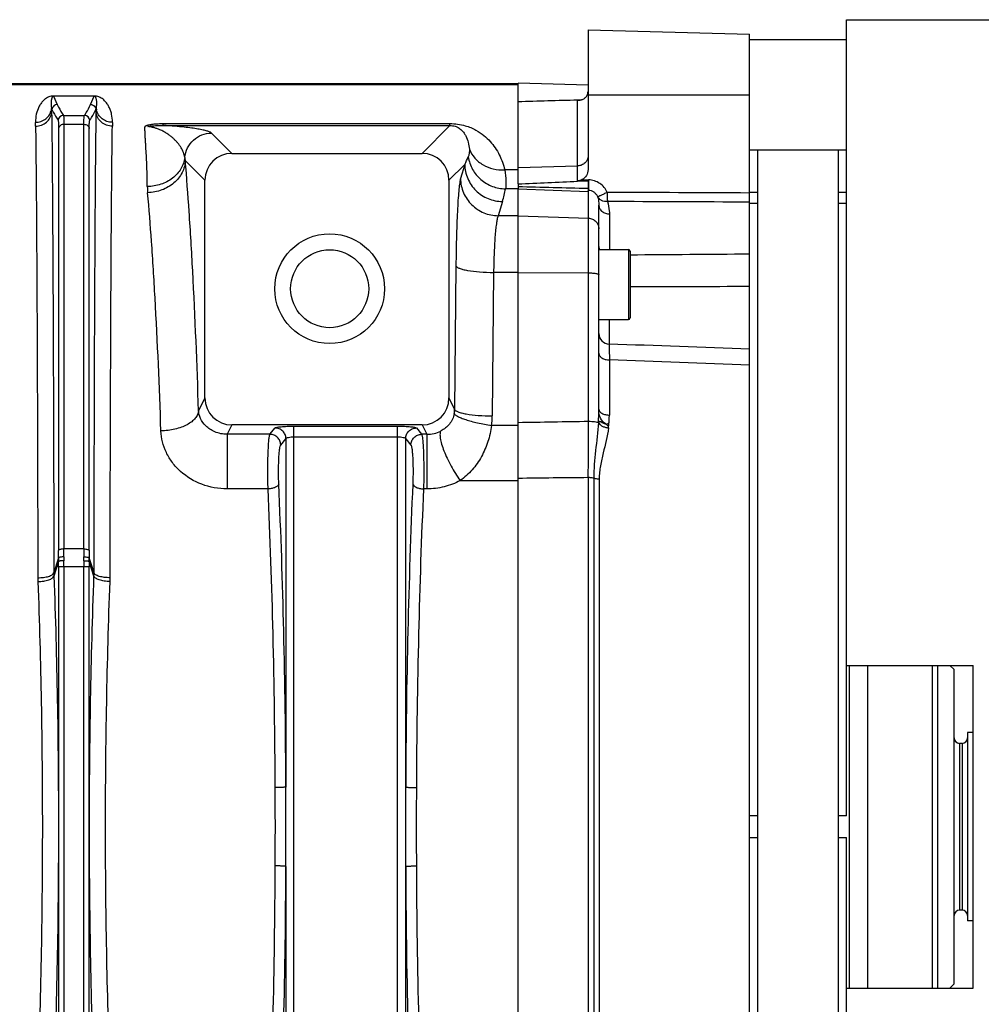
# Model space of a CAD drawing. Extents: x -1709 to 1181, y 8 to 1580.
# Tile 47 of 71: x -825 to -647, y 1397 to 1580. Entities that reach past the tile are written whole.
import ezdxf

# ---------------------------------------------------------------- set-up
doc = ezdxf.new("R2010")
doc.units = 0
doc.header["$LTSCALE"] = 65.395
doc.layers.get('0').update_dxf_attribs({"linetype": 'CONTINUOUS'})

msp = doc.modelspace()

# ---------------------------------------------------------------- linework, layer by layer
at = {"color": 6, "linetype": 'CONTINUOUS'}
for p, q in [((-671.78, 1580.2), (-589.23, 1580.2)), ((-671.78, 1432.2), (-671.78, 1580.2)), ((-719.78, 1578.32), (-719.78, 1552.33)), ((-719.78, 1578.32), (-689.78, 1577.53)), ((-689.78, 1282.87), (-689.78, 1577.53)), ((-671.78, 1576.45), (-689.78, 1576.45)), ((-732.78, 1549.68), (-732.78, 1568.38)), ((-719.78, 1568.04), (-732.78, 1568.38)), ((-732.78, 1568.29), (-951.85, 1568.29)), ((-671.78, 1555.95), (-689.78, 1555.95)), ((-688.28, 1555.95), (-688.28, 1304.45)), ((-673.28, 1304.45), (-673.28, 1555.95)), ((-785.95, 1555.36), (-750.62, 1555.36)), ((-790.94, 1509.89), (-790.94, 1550.37)), ((-745.62, 1550.37), (-745.62, 1509.89)), ((-732.78, 1549.19), (-732.78, 1548.78)), ((-717.78, 1507.83), (-717.78, 1545.75)), ((-717.78, 1537.47), (-712.28, 1537.47)), ((-711.98, 1537.17), (-711.98, 1524.77)), ((-717.78, 1524.47), (-712.28, 1524.47)), ((-750.6, 1504.89), (-785.96, 1504.89)), ((-732.78, 1355.63), (-732.78, 1504.78)), ((-671.78, 1460.2), (-648.23, 1460.2)), ((-667.78, 1400.2), (-667.78, 1460.2)), ((-655.78, 1400.2), (-655.78, 1460.2)), ((-654.78, 1400.2), (-654.78, 1460.2)), ((-652.58, 1460.2), (-651.78, 1459.4)), ((-651.78, 1401), (-651.78, 1459.4)), ((-648.23, 1400.2), (-648.23, 1460.2)), ((-648.23, 1447.7), (-649.28, 1447.7)), ((-650.28, 1445.7), (-650.78, 1445.7)), ((-671.78, 1280.2), (-671.78, 1428.2)), ((-650.28, 1414.7), (-650.78, 1414.7)), ((-648.23, 1412.7), (-649.28, 1412.7)), ((-671.78, 1400.2), (-648.23, 1400.2)), ((-652.58, 1400.2), (-651.78, 1401))]:
    msp.add_line(p, q, dxfattribs=at)
at = {"color": 9, "linetype": 'CONTINUOUS'}
for p, q in [((-732.78, 1568.12), (-951.85, 1568.12)), ((-819.05, 1565.98), (-818.37, 1564.43)), ((-812.19, 1564.43), (-811.51, 1565.98)), ((-811.99, 1566.02), (-812.01, 1565.98)), ((-721.71, 1550.23), (-721.71, 1565.21)), ((-689.78, 1566.2), (-719.78, 1566.2)), ((-817.24, 1562.42), (-813.32, 1562.42)), ((-818.12, 1560.01), (-818.12, 1481.53)), ((-817.13, 1560.76), (-817.13, 1481.83)), ((-817.13, 1560.76), (-813.44, 1560.76)), ((-813.44, 1481.83), (-813.44, 1560.76)), ((-812.44, 1481.53), (-812.44, 1560.01)), ((-798.7, 1560.54), (-798.7, 1560.9)), ((-798.7, 1560.9), (-745.44, 1560.9)), ((-798.7, 1560.54), (-745.44, 1560.54)), ((-750.62, 1555.36), (-745.44, 1560.54)), ((-745.44, 1560.54), (-745.44, 1560.9)), ((-785.95, 1555.36), (-789.72, 1559.13)), ((-790.94, 1550.37), (-794.6, 1554.03)), ((-745.62, 1550.37), (-742.68, 1553.31)), ((-742.68, 1553.31), (-743.47, 1550.66)), ((-732.78, 1552.29), (-735.26, 1552.29)), ((-732.78, 1552.7), (-721.71, 1553.04)), ((-732.78, 1548.78), (-735.1, 1548.78)), ((-719.78, 1548.18), (-732.78, 1548.68)), ((-719.71, 1505.57), (-719.71, 1548.46)), ((-735.69, 1546.42), (-736.48, 1543.77)), ((-732.78, 1543.77), (-736.48, 1543.77)), ((-732.78, 1543.77), (-719.71, 1543.32)), ((-715.82, 1544.09), (-715.82, 1537.47)), ((-712.28, 1537.47), (-712.28, 1524.47)), ((-744.32, 1534.44), (-744.57, 1507.76)), ((-737.33, 1533.22), (-737.57, 1506.55)), ((-732.78, 1533.22), (-737.33, 1533.22)), ((-732.78, 1533.22), (-719.71, 1533.14)), ((-715.85, 1524.47), (-715.85, 1519.91)), ((-715.82, 1516.97), (-715.82, 1506.72)), ((-790.94, 1509.89), (-792.13, 1507.5)), ((-745.62, 1509.89), (-744.57, 1507.76)), ((-785.96, 1504.89), (-786.83, 1503.14)), ((-778.87, 1503.14), (-777.89, 1504.32)), ((-774.41, 1355.75), (-774.41, 1504.66)), ((-774.41, 1504.66), (-755.16, 1504.66)), ((-755.16, 1355.75), (-755.16, 1504.66)), ((-751.67, 1504.32), (-750.69, 1503.14)), ((-750.6, 1504.89), (-749.73, 1503.14)), ((-732.78, 1504.78), (-737.73, 1504.78)), ((-786.83, 1503.14), (-786.83, 1492.99)), ((-778.87, 1503.14), (-786.83, 1503.14)), ((-774.41, 1502.67), (-755.16, 1502.67)), ((-749.73, 1503.14), (-750.69, 1503.14)), ((-749.73, 1503.14), (-749.73, 1492.99)), ((-776.88, 1501.15), (-775.9, 1502.33)), ((-775.9, 1502.33), (-775.9, 1437.59)), ((-753.66, 1437.59), (-753.66, 1502.33)), ((-753.66, 1502.33), (-752.68, 1501.15)), ((-719.73, 1495.15), (-719.73, 1365.26)), ((-743.53, 1494.54), (-732.78, 1494.54)), ((-718.73, 1495.01), (-718.73, 1365.4)), ((-717.71, 1494.87), (-717.71, 1365.54)), ((-779.22, 1492.99), (-786.83, 1492.99)), ((-749.73, 1492.99), (-750.34, 1492.99)), ((-813.44, 1481.83), (-817.13, 1481.83)), ((-818.13, 1480.2), (-819.01, 1477.39)), ((-818.13, 1479.53), (-819, 1476.76)), ((-811.55, 1477.39), (-812.43, 1480.2)), ((-811.56, 1476.76), (-812.43, 1479.53)), ((-818.13, 1478.54), (-818.13, 1381.86)), ((-812.44, 1478.54), (-818.13, 1478.54)), ((-817.13, 1478.54), (-817.13, 1381.86)), ((-813.43, 1381.86), (-813.43, 1478.54)), ((-812.44, 1381.86), (-812.44, 1478.54)), ((-671.28, 1460.2), (-671.28, 1400.2)), ((-650.78, 1445.7), (-650.78, 1414.7)), ((-650.28, 1445.7), (-650.28, 1414.7)), ((-775.9, 1422.82), (-775.9, 1358.08)), ((-753.66, 1358.08), (-753.66, 1422.82))]:
    msp.add_line(p, q, dxfattribs=at)
at = {"color": 2, "linetype": 'CONTINUOUS'}
for p, q in [((-819.05, 1566.02), (-819.05, 1565.98)), ((-811.51, 1566.02), (-819.05, 1566.02)), ((-811.51, 1565.98), (-819.05, 1565.98)), ((-811.51, 1566.02), (-811.51, 1565.98)), ((-721.71, 1565.31), (-720.97, 1565.33)), ((-721.71, 1565.31), (-720.97, 1565.33)), ((-819.44, 1563.7), (-819.36, 1563.53)), ((-819.43, 1562.95), (-819.36, 1563.53)), ((-819.43, 1563.45), (-819.43, 1563.33)), ((-811.2, 1563.53), (-811.12, 1563.7)), ((-811.14, 1562.95), (-811.2, 1563.53)), ((-811.13, 1563.57), (-811.12, 1563.7)), ((-811.13, 1563.33), (-811.13, 1563.57)), ((-721.71, 1550.18), (-719.78, 1550.27)), ((-721.71, 1550.18), (-719.78, 1550.27)), ((-720.87, 1550.47), (-719.69, 1550.43)), ((-719.78, 1550.32), (-719.78, 1548.47)), ((-732.78, 1549.68), (-732.78, 1549.19)), ((-732.78, 1504.78), (-732.78, 1548.78)), ((-719.78, 1548.47), (-719.78, 1548.28)), ((-719.71, 1548.46), (-719.78, 1548.47)), ((-719.78, 1548.18), (-719.78, 1548.38)), ((-719.78, 1548.28), (-719.78, 1548.18)), ((-688.28, 1548.1), (-689.78, 1548.1)), ((-671.78, 1548.1), (-673.28, 1548.1)), ((-689.78, 1546.1), (-688.28, 1546.1)), ((-673.28, 1546.1), (-671.78, 1546.1)), ((-649.28, 1447.7), (-649.28, 1412.7)), ((-688.28, 1432.2), (-689.78, 1432.2)), ((-671.78, 1432.2), (-673.28, 1432.2)), ((-689.78, 1428.2), (-688.28, 1428.2)), ((-673.28, 1428.2), (-671.78, 1428.2))]:
    msp.add_line(p, q, dxfattribs=at)
at = {"color": 6, "linetype": 'CONTINUOUS'}
for radius in [10.2, 7.25]:
    msp.add_circle((-767.78, 1530.2), radius, dxfattribs=at)
at = {"color": 9, "linetype": 'CONTINUOUS'}
for centre, radius, start, end in [((-819.05, 1563.54), 2.48, 89.9983, 91.6002), ((-822.14, 1563.98), 2.71, 349.0893, 354.0116), ((-808.43, 1563.98), 2.71, 185.9884, 190.9107), ((-943.86, 1558.69), 121.46, 0.8039, 1.1472), ((-817.23, 1561.42), 1, 90.1928, 174.9175), ((-813.33, 1561.42), 1, 5.0825, 89.8072), ((-683.78, 1558.64), 124.38, 178.8568, 179.1921), ((-786.17, 1555.61), 8.58, 186.759, 190.5828), ((-766.75, 1565.48), 26.97, 333.1779, 336.464), ((-788.02, 1549.28), 13.63, 180.335, 185.1669), ((-760.76, 1553.9), 26.17, 343.3832, 348.7272), ((-715.78, 1521.9), 2, 180.0182, 268.0199), ((-749.33, 1507.83), 4.76, 350.333, 359.1558), ((-749.28, 1506.66), 11.71, 350.7646, 359.4623), ((-722.8, 1496.2), 10.86, 50.8968, 54.6622), ((-749.69, 1508.82), 5.68, 269.5823, 296.9246), ((-908.81, 1481.54), 90.69, 359.1563, 359.9953), ((-928.95, 1481.84), 111.82, 359.2402, 359.9957), ((-699.37, 1481.85), 114.07, 180.0117, 180.7523), ((-719.93, 1481.55), 92.51, 180.013, 180.8354), ((-792.87, 1479.86), 25.26, 179.2165, 180.7384), ((-903.24, 1478.54), 85.12, 359.999, 0.6655), ((-786.97, 1479.96), 30.17, 179.2598, 180.6087), ((-922.21, 1478.54), 105.08, 359.9991, 0.5989), ((-708.35, 1478.54), 105.08, 179.4011, 180.0009), ((-727.32, 1478.54), 85.12, 179.3345, 180.001), ((-829.55, 1477.42), 18, 357.8773, 359.8859), ((-828.41, 1476.51), 19.85, 357.8479, 359.9004), ((2064.9, 1430.2), 2818.58, 179.84986, 180.15014)]:
    msp.add_arc(centre, radius, start, end, dxfattribs=at)
at = {"color": 2, "linetype": 'CONTINUOUS'}
for centre, radius, start, end in [((-941.74, 1561.3), 122.33, 1.0101, 1.1244), ((-952.35, 1561.12), 132.94, 0.7917, 0.9539), ((-678.21, 1561.12), 132.94, 179.0461, 179.2083), ((-649.4, 1548.25), 70.32, 178.381, 178.8514), ((-643.7, 1548.09), 76.03, 178.2346, 178.3845), ((-663.93, 1548.55), 55.8, 178.8643, 179.0486), ((-679.21, 1548.79), 40.51, 179.034, 179.7057), ((-700.12, 1548.92), 19.6, 179.751, 180.4767), ((-719.24, 1548.52), 0.475, 185.8675, 186.6565), ((-755.77, 1507.84), 37.99, 356.1973, 359.9871), ((-732.94, 1506.73), 17.12, 351.984, 359.9648), ((-843.59, 1479.96), 30.17, 359.3913, 0.7402), ((-837.69, 1479.86), 25.26, 359.2616, 0.7835), ((-801.01, 1477.42), 18, 180.1141, 182.1227), ((-802.15, 1476.51), 19.85, 180.0996, 182.1521), ((-3594.42, 1430.2), 2818.53, 359.84986, 0.15014)]:
    msp.add_arc(centre, radius, start, end, dxfattribs=at)
at = {"color": 6, "linetype": 'CONTINUOUS'}
for centre, radius, start, end in [((-712.28, 1537.17), 0.3, 0, 90), ((-712.28, 1524.77), 0.3, 270, 360), ((-650.78, 1446.7), 1, 180, 270), ((-650.28, 1446.7), 1, 270, 360), ((-650.78, 1413.7), 1, 90, 180), ((-650.28, 1413.7), 1, 0, 90)]:
    msp.add_arc(centre, radius, start, end, dxfattribs=at)
for centre, major_axis, ratio, start_param, end_param in [((-785.93, 1550.35), (-3.55, 3.55), 0.997265, -0.784029, 0.784029), ((-750.63, 1550.35), (3.55, 3.55), 0.997265, -0.784029, 0.784029), ((-785.93, 1509.92), (2.25, 4.51), 0.993174, -4.2471, -2.681774), ((-750.63, 1509.92), (-2.25, 4.51), 0.993174, -3.601411, -2.036086)]:
    msp.add_ellipse(centre, major_axis=major_axis, ratio=ratio, start_param=start_param, end_param=end_param, dxfattribs=at)
for points, knots in [([(-719.9, 1566.27), (-719.88, 1566.32), (-719.81, 1566.51), (-719.78, 1566.72), (-719.78, 1566.87)], [0, 0, 0, 0, 0.242582, 1, 1, 1, 1]), ([(-721.71, 1565.21), (-721.51, 1565.22), (-721.11, 1565.27), (-720.58, 1565.48), (-720.15, 1565.81), (-719.96, 1566.11), (-719.9, 1566.27)], [0, 0, 0, 0, 0.278948, 0.530789, 0.765581, 1, 1, 1, 1]), ([(-719.78, 1552.33), (-719.78, 1551.95), (-719.98, 1551.19), (-720.54, 1550.64), (-720.87, 1550.47)], [0, 0, 0, 0, 0.500316, 1, 1, 1, 1])]:
    msp.add_open_spline(points, degree=3, knots=knots, dxfattribs=at)
at = {"color": 9, "linetype": 'CONTINUOUS'}
for points, knots in [([(-819.12, 1566.02), (-819.4, 1566.01), (-819.84, 1565.92), (-820.48, 1565.6), (-820.99, 1565.17), (-821.45, 1564.6), (-821.93, 1563.78), (-822.34, 1562.62), (-822.43, 1561.64), (-822.42, 1561.13)], [0, 0, 0, 0, 0.128714, 0.20557, 0.327429, 0.437184, 0.544446, 0.763582, 1, 1, 1, 1]), ([(-819.05, 1565.98), (-819.11, 1565.98), (-819.2, 1565.95), (-819.29, 1565.85), (-819.35, 1565.74), (-819.4, 1565.61), (-819.45, 1565.44), (-819.49, 1565.21), (-819.52, 1564.93), (-819.53, 1564.64), (-819.51, 1564.22), (-819.48, 1563.91), (-819.44, 1563.7)], [0, 0, 0, 0, 0.07, 0.104738, 0.163618, 0.219023, 0.273797, 0.384422, 0.498285, 0.616271, 0.738908, 1, 1, 1, 1]), ([(-808.14, 1561.13), (-808.13, 1561.64), (-808.2, 1562.4), (-808.48, 1563.35), (-808.76, 1564), (-809.11, 1564.61), (-809.58, 1565.18), (-810.11, 1565.61), (-810.76, 1565.94), (-811.22, 1566.02), (-811.51, 1566.02)], [0, 0, 0, 0, 0.234607, 0.344988, 0.45245, 0.558913, 0.66795, 0.789418, 0.866785, 1, 1, 1, 1]), ([(-811.12, 1563.7), (-811.09, 1563.91), (-811.05, 1564.22), (-811.03, 1564.64), (-811.04, 1564.93), (-811.07, 1565.21), (-811.11, 1565.44), (-811.16, 1565.61), (-811.21, 1565.74), (-811.27, 1565.85), (-811.36, 1565.95), (-811.45, 1565.98), (-811.51, 1565.98)], [0, 0, 0, 0, 0.261092, 0.383729, 0.501716, 0.615578, 0.726203, 0.780977, 0.836383, 0.895263, 0.930001, 1, 1, 1, 1]), ([(-822.42, 1561.13), (-822.08, 1561.13), (-821.39, 1561.24), (-820.47, 1561.74), (-819.78, 1562.51), (-819.53, 1563.14), (-819.47, 1563.47)], [0, 0, 0, 0, 0.25517, 0.507665, 0.755829, 1, 1, 1, 1]), ([(-822.41, 1560.4), (-822.05, 1560.4), (-821.31, 1560.53), (-820.36, 1561.08), (-819.68, 1561.92), (-819.46, 1562.61), (-819.43, 1562.95)], [0, 0, 0, 0, 0.256163, 0.508997, 0.756671, 1, 1, 1, 1]), ([(-819.43, 1562.95), (-819.36, 1558.43), (-819.27, 1547.41), (-819.16, 1528.26), (-819.07, 1504.26), (-819.03, 1486.76), (-819.01, 1477.39)], [0, 0, 0, 0, 0.158735, 0.386281, 0.671398, 1, 1, 1, 1]), ([(-818.37, 1564.43), (-818.49, 1564.43), (-818.74, 1564.39), (-819.06, 1564.19), (-819.28, 1563.89), (-819.35, 1563.65), (-819.36, 1563.53)], [0, 0, 0, 0, 0.250132, 0.500275, 0.750261, 1, 1, 1, 1]), ([(-819.36, 1563.53), (-819.29, 1563.36), (-818.96, 1562.66), (-818.56, 1562), (-818.23, 1561.51)], [0, 0, 0, 0, 0.240927, 1, 1, 1, 1]), ([(-818.37, 1564.43), (-818.29, 1564.26), (-817.96, 1563.57), (-817.56, 1562.91), (-817.24, 1562.42)], [0, 0, 0, 0, 0.240945, 1, 1, 1, 1]), ([(-813.32, 1562.42), (-813.21, 1562.59), (-812.79, 1563.23), (-812.42, 1563.91), (-812.19, 1564.43)], [0, 0, 0, 0, 0.259434, 1, 1, 1, 1]), ([(-812.33, 1561.51), (-812.22, 1561.68), (-811.8, 1562.32), (-811.43, 1563.01), (-811.2, 1563.53)], [0, 0, 0, 0, 0.259438, 1, 1, 1, 1]), ([(-812.19, 1564.43), (-812.07, 1564.43), (-811.82, 1564.39), (-811.51, 1564.19), (-811.28, 1563.89), (-811.21, 1563.65), (-811.2, 1563.53)], [0, 0, 0, 0, 0.250132, 0.500275, 0.750261, 1, 1, 1, 1]), ([(-811.55, 1477.39), (-811.53, 1486.76), (-811.49, 1504.26), (-811.41, 1528.26), (-811.3, 1547.41), (-811.2, 1558.43), (-811.14, 1562.95)], [0, 0, 0, 0, 0.328601, 0.613718, 0.841265, 1, 1, 1, 1]), ([(-808.15, 1560.4), (-808.52, 1560.4), (-809.25, 1560.53), (-810.2, 1561.08), (-810.89, 1561.92), (-811.1, 1562.61), (-811.14, 1562.95)], [0, 0, 0, 0, 0.256163, 0.508997, 0.756671, 1, 1, 1, 1]), ([(-808.14, 1561.13), (-808.48, 1561.13), (-809.18, 1561.24), (-810.09, 1561.74), (-810.78, 1562.51), (-811.03, 1563.14), (-811.09, 1563.47)], [0, 0, 0, 0, 0.25517, 0.507665, 0.755829, 1, 1, 1, 1]), ([(-818.23, 1561.51), (-818.22, 1561.49), (-818.2, 1561.44), (-818.17, 1561.29), (-818.14, 1561), (-818.12, 1560.55), (-818.12, 1560.2), (-818.12, 1560.01)], [0, 0, 0, 0, 0.043158, 0.10942, 0.313497, 0.611792, 1, 1, 1, 1]), ([(-817.24, 1562.42), (-817.23, 1562.4), (-817.21, 1562.35), (-817.19, 1562.24), (-817.17, 1562.09), (-817.15, 1561.81), (-817.13, 1561.36), (-817.13, 1560.97), (-817.13, 1560.76)], [0, 0, 0, 0, 0.042494, 0.108467, 0.198503, 0.312556, 0.611198, 1, 1, 1, 1]), ([(-813.44, 1560.76), (-813.44, 1560.97), (-813.43, 1561.36), (-813.42, 1561.81), (-813.39, 1562.09), (-813.38, 1562.24), (-813.36, 1562.35), (-813.34, 1562.4), (-813.32, 1562.42)], [0, 0, 0, 0, 0.388798, 0.687438, 0.801492, 0.891531, 0.957505, 1, 1, 1, 1]), ([(-812.44, 1560.01), (-812.44, 1560.2), (-812.44, 1560.55), (-812.42, 1561), (-812.39, 1561.29), (-812.36, 1561.44), (-812.34, 1561.49), (-812.33, 1561.51)], [0, 0, 0, 0, 0.388203, 0.686497, 0.890578, 0.956842, 1, 1, 1, 1]), ([(-822.41, 1560.4), (-822.35, 1555.96), (-822.25, 1545.15), (-822.14, 1526.37), (-822.05, 1502.84), (-822.01, 1485.67), (-822, 1476.48)], [0, 0, 0, 0, 0.158753, 0.386304, 0.671414, 1, 1, 1, 1]), ([(-817.13, 1560.76), (-817.25, 1560.76), (-817.49, 1560.72), (-817.8, 1560.56), (-818.03, 1560.32), (-818.11, 1560.11), (-818.12, 1560.01)], [0, 0, 0, 0, 0.269383, 0.528371, 0.771149, 1, 1, 1, 1]), ([(-813.44, 1560.76), (-813.32, 1560.76), (-813.08, 1560.72), (-812.76, 1560.56), (-812.53, 1560.32), (-812.45, 1560.11), (-812.44, 1560.01)], [0, 0, 0, 0, 0.269383, 0.528371, 0.771149, 1, 1, 1, 1]), ([(-808.56, 1476.48), (-808.55, 1485.67), (-808.51, 1502.84), (-808.42, 1526.37), (-808.31, 1545.15), (-808.21, 1555.96), (-808.15, 1560.4)], [0, 0, 0, 0, 0.328585, 0.613695, 0.841246, 1, 1, 1, 1]), ([(-801.65, 1549.2), (-801.65, 1549.83), (-801.67, 1551.06), (-801.73, 1552.85), (-801.81, 1554.55), (-801.88, 1555.91), (-801.94, 1556.94), (-801.99, 1557.69), (-802.03, 1558.4), (-802.06, 1558.99), (-802.08, 1559.44), (-802.09, 1559.72), (-802.1, 1559.94), (-802.09, 1560.07), (-802.09, 1560.18), (-802.08, 1560.26), (-802.07, 1560.33), (-802.05, 1560.38), (-801.99, 1560.43), (-801.9, 1560.49), (-801.76, 1560.55), (-801.59, 1560.61), (-801.34, 1560.67), (-801, 1560.74), (-800.57, 1560.8), (-800.12, 1560.85), (-799.49, 1560.89), (-799.02, 1560.9), (-798.7, 1560.9)], [0, 0, 0, 0, 0.129039, 0.251797, 0.368184, 0.478109, 0.530617, 0.581472, 0.630658, 0.678156, 0.701264, 0.723938, 0.735113, 0.746182, 0.751682, 0.757172, 0.762715, 0.76569, 0.76919, 0.777995, 0.788631, 0.800589, 0.813549, 0.841631, 0.87168, 0.902958, 0.934978, 1, 1, 1, 1]), ([(-794.69, 1554.6), (-794.74, 1554.91), (-794.91, 1555.54), (-795.36, 1556.43), (-795.86, 1557.14), (-796.35, 1557.68), (-796.76, 1558.09), (-797.22, 1558.49), (-797.64, 1558.8), (-798.01, 1559.05), (-798.3, 1559.23), (-798.62, 1559.41), (-798.97, 1559.59), (-799.35, 1559.76), (-799.69, 1559.9), (-799.99, 1560.01), (-800.24, 1560.09), (-800.52, 1560.16), (-800.77, 1560.22), (-800.99, 1560.27), (-801.17, 1560.3), (-801.31, 1560.32), (-801.41, 1560.33), (-801.46, 1560.34), (-801.49, 1560.34), (-801.52, 1560.34), (-801.54, 1560.35), (-801.56, 1560.35), (-801.58, 1560.35), (-801.58, 1560.37), (-801.55, 1560.37), (-801.53, 1560.38), (-801.5, 1560.38), (-801.47, 1560.39), (-801.43, 1560.39), (-801.36, 1560.4), (-801.26, 1560.42), (-801.1, 1560.44), (-800.89, 1560.46), (-800.4, 1560.51), (-799.67, 1560.55), (-799.02, 1560.55), (-798.7, 1560.54)], [0, 0, 0, 0, 0.07632, 0.156016, 0.240539, 0.285086, 0.331466, 0.380053, 0.431418, 0.458415, 0.486502, 0.515915, 0.546992, 0.580244, 0.616487, 0.636143, 0.657174, 0.679992, 0.705224, 0.719037, 0.733831, 0.749777, 0.753935, 0.758131, 0.760242, 0.762393, 0.764634, 0.766697, 0.767365, 0.767785, 0.769279, 0.7718, 0.774203, 0.776557, 0.778995, 0.78391, 0.793776, 0.803712, 0.823716, 0.84381, 0.923514, 1, 1, 1, 1]), ([(-789.72, 1559.13), (-789.76, 1559.17), (-789.86, 1559.24), (-790.13, 1559.38), (-790.62, 1559.53), (-791.37, 1559.71), (-792.32, 1559.89), (-793.49, 1560.07), (-794.91, 1560.24), (-796.67, 1560.41), (-797.97, 1560.5), (-798.7, 1560.54)], [0, 0, 0, 0, 0.01708, 0.039668, 0.101587, 0.185417, 0.290922, 0.41904, 0.572878, 0.76007, 1, 1, 1, 1]), ([(-745.44, 1560.9), (-744.48, 1560.9), (-742.79, 1560.67), (-740.68, 1559.78), (-739.14, 1558.74), (-737.6, 1557.26), (-736.16, 1555.15), (-735.48, 1553.25), (-735.26, 1552.29)], [0, 0, 0, 0, 0.199761, 0.349586, 0.473312, 0.584917, 0.793523, 1, 1, 1, 1]), ([(-745.44, 1560.54), (-745.1, 1560.54), (-744.57, 1560.46), (-743.84, 1560.14), (-743.28, 1559.71), (-742.81, 1559.16), (-742.37, 1558.42), (-742, 1557.41), (-741.87, 1556.56), (-741.83, 1556.13)], [0, 0, 0, 0, 0.161009, 0.250784, 0.381076, 0.490401, 0.592694, 0.79303, 1, 1, 1, 1]), ([(-794.69, 1554.6), (-794.63, 1555.21), (-794.29, 1556.41), (-793.16, 1557.91), (-791.56, 1558.9), (-790.33, 1559.13), (-789.72, 1559.13)], [0, 0, 0, 0, 0.249945, 0.500039, 0.750111, 1, 1, 1, 1]), ([(-741.83, 1556.13), (-741.81, 1555.85), (-741.83, 1555.36), (-741.95, 1554.89), (-742.02, 1554.71)], [0, 0, 0, 0, 0.592337, 1, 1, 1, 1]), ([(-741.83, 1556.13), (-741.6, 1555.54), (-740.9, 1554.4), (-739.32, 1553.14), (-737.38, 1552.38), (-735.97, 1552.25), (-735.26, 1552.29)], [0, 0, 0, 0, 0.237221, 0.482352, 0.737208, 1, 1, 1, 1]), ([(-794.69, 1554.6), (-794.74, 1554.23), (-794.91, 1553.5), (-795.56, 1552.11), (-796.92, 1550.61), (-799.13, 1549.47), (-800.8, 1549.2), (-801.65, 1549.2)], [0, 0, 0, 0, 0.116052, 0.234081, 0.478057, 0.734916, 1, 1, 1, 1]), ([(-794.6, 1554.03), (-794.62, 1553.65), (-794.73, 1552.87), (-795.16, 1551.75), (-795.82, 1550.72), (-797.01, 1549.51), (-798.94, 1548.4), (-800.7, 1548.07), (-801.59, 1548.05)], [0, 0, 0, 0, 0.114929, 0.232081, 0.352483, 0.476618, 0.734248, 1, 1, 1, 1]), ([(-792.13, 1507.5), (-792.41, 1516.17), (-792.91, 1528.52), (-793.82, 1544.03), (-794.33, 1550.87), (-794.6, 1554.03)], [0, 0, 0, 0, 0.558539, 0.7955, 1, 1, 1, 1]), ([(-742.02, 1554.71), (-741.9, 1553.9), (-741.36, 1552.31), (-739.77, 1550.37), (-737.59, 1549.09), (-735.93, 1548.79), (-735.1, 1548.78)], [0, 0, 0, 0, 0.248276, 0.497915, 0.748739, 1, 1, 1, 1]), ([(-719.78, 1554.81), (-719.78, 1554.59), (-719.89, 1554.12), (-720.32, 1553.54), (-720.96, 1553.15), (-721.46, 1553.05), (-721.71, 1553.04)], [0, 0, 0, 0, 0.235881, 0.480128, 0.735931, 1, 1, 1, 1]), ([(-742.68, 1553.31), (-742.67, 1552.42), (-742.29, 1550.61), (-740.73, 1548.33), (-738.42, 1546.79), (-736.6, 1546.42), (-735.69, 1546.42)], [0, 0, 0, 0, 0.248098, 0.497744, 0.748707, 1, 1, 1, 1]), ([(-735.26, 1552.29), (-735.13, 1551.58), (-735.02, 1550.6), (-735.03, 1549.43), (-735.07, 1548.97), (-735.1, 1548.78)], [0, 0, 0, 0, 0.614129, 0.835714, 1, 1, 1, 1]), ([(-743.47, 1550.66), (-743.5, 1550.56), (-743.56, 1550.3), (-743.67, 1549.65), (-743.79, 1548.57), (-743.92, 1546.97), (-744.04, 1545), (-744.14, 1542.7), (-744.25, 1539.15), (-744.3, 1536.36), (-744.32, 1534.44)], [0, 0, 0, 0, 0.02038, 0.047535, 0.121721, 0.221097, 0.343451, 0.485995, 0.645448, 1, 1, 1, 1]), ([(-743.47, 1550.66), (-743.46, 1549.77), (-743.08, 1547.96), (-741.52, 1545.68), (-739.21, 1544.15), (-737.38, 1543.78), (-736.48, 1543.77)], [0, 0, 0, 0, 0.248098, 0.497744, 0.748707, 1, 1, 1, 1]), ([(-716.21, 1548.1), (-716.36, 1548.44), (-716.76, 1549.07), (-717.59, 1549.81), (-718.59, 1550.29), (-719.33, 1550.42), (-719.69, 1550.43)], [0, 0, 0, 0, 0.250048, 0.500053, 0.750026, 1, 1, 1, 1]), ([(-717.97, 1547.27), (-718.04, 1547.44), (-718.24, 1547.76), (-718.65, 1548.14), (-719.15, 1548.39), (-719.53, 1548.46), (-719.71, 1548.46)], [0, 0, 0, 0, 0.249072, 0.498999, 0.749479, 1, 1, 1, 1]), ([(-799.12, 1503.77), (-799.4, 1512.02), (-799.9, 1523.78), (-800.81, 1538.53), (-801.32, 1545.04), (-801.59, 1548.05)], [0, 0, 0, 0, 0.558512, 0.795476, 1, 1, 1, 1]), ([(-717.97, 1547.27), (-717.87, 1546.9), (-717.8, 1546.39), (-717.78, 1545.88), (-717.78, 1545.75)], [0, 0, 0, 0, 0.748145, 1, 1, 1, 1]), ([(-716.19, 1546.41), (-716, 1545.85), (-715.85, 1545.07), (-715.82, 1544.29), (-715.82, 1544.09)], [0, 0, 0, 0, 0.748441, 1, 1, 1, 1]), ([(-717.78, 1545.75), (-717.78, 1545.54), (-717.67, 1545.09), (-717.22, 1544.54), (-716.57, 1544.18), (-716.07, 1544.1), (-715.82, 1544.09)], [0, 0, 0, 0, 0.22843, 0.46994, 0.728969, 1, 1, 1, 1]), ([(-736.48, 1543.77), (-736.51, 1543.7), (-736.57, 1543.54), (-736.68, 1543.12), (-736.8, 1542.41), (-736.93, 1541.37), (-737.05, 1540.09), (-737.15, 1538.6), (-737.26, 1536.29), (-737.31, 1534.47), (-737.33, 1533.22)], [0, 0, 0, 0, 0.021051, 0.048639, 0.123255, 0.222705, 0.344915, 0.487178, 0.646273, 1, 1, 1, 1]), ([(-719.71, 1543.32), (-719.46, 1543.31), (-718.95, 1543.19), (-718.31, 1542.75), (-717.88, 1542.11), (-717.78, 1541.6), (-717.78, 1541.35)], [0, 0, 0, 0, 0.251762, 0.502464, 0.751733, 1, 1, 1, 1]), ([(-717.78, 1538.04), (-717.78, 1537.99), (-717.77, 1537.79), (-717.71, 1537.6), (-717.64, 1537.47)], [0, 0, 0, 0, 0.2472, 1, 1, 1, 1]), ([(-744.32, 1534.44), (-744.29, 1534.34), (-744.15, 1534.21), (-743.92, 1534.09), (-743.56, 1533.93), (-742.96, 1533.76), (-741.71, 1533.5), (-739.81, 1533.3), (-738.19, 1533.23), (-737.33, 1533.22)], [0, 0, 0, 0, 0.041636, 0.072126, 0.10977, 0.206413, 0.329721, 0.64019, 1, 1, 1, 1]), ([(-719.71, 1533.14), (-719.46, 1533.14), (-719.1, 1533.13), (-718.65, 1533.09), (-718.36, 1533.04), (-718.12, 1532.99), (-717.94, 1532.94), (-717.83, 1532.88), (-717.78, 1532.82), (-717.78, 1532.8)], [0, 0, 0, 0, 0.370808, 0.537853, 0.684685, 0.80639, 0.899365, 0.962249, 1, 1, 1, 1]), ([(-715.85, 1519.91), (-715.85, 1519.83), (-715.85, 1519.55), (-715.84, 1518.97), (-715.83, 1518.07), (-715.82, 1517.37), (-715.82, 1516.97)], [0, 0, 0, 0, 0.081738, 0.282543, 0.593304, 1, 1, 1, 1]), ([(-717.78, 1518.23), (-717.78, 1518.15), (-717.75, 1517.98), (-717.59, 1517.65), (-717.2, 1517.29), (-716.56, 1517.03), (-716.07, 1516.97), (-715.82, 1516.97)], [0, 0, 0, 0, 0.096791, 0.198681, 0.429398, 0.701478, 1, 1, 1, 1]), ([(-792.13, 1507.5), (-792.15, 1507.26), (-792.29, 1506.75), (-792.74, 1506.06), (-793.42, 1505.43), (-794.3, 1504.88), (-795.35, 1504.42), (-796.95, 1503.95), (-798.24, 1503.79), (-799.12, 1503.77)], [0, 0, 0, 0, 0.086154, 0.181233, 0.289083, 0.410831, 0.54557, 0.690993, 1, 1, 1, 1]), ([(-786.83, 1503.14), (-787.61, 1503.14), (-789.08, 1503.43), (-790.79, 1504.57), (-791.81, 1505.98), (-792.09, 1507.02), (-792.13, 1507.5)], [0, 0, 0, 0, 0.314733, 0.581202, 0.804385, 1, 1, 1, 1]), ([(-744.63, 1507.03), (-744.7, 1506.66), (-744.91, 1505.95), (-745.49, 1505.03), (-746.23, 1504.29), (-746.81, 1503.91), (-747.12, 1503.76)], [0, 0, 0, 0, 0.267938, 0.517136, 0.757292, 1, 1, 1, 1]), ([(-744.63, 1507.03), (-744.62, 1506.99), (-744.57, 1506.89), (-744.38, 1506.69), (-743.97, 1506.44), (-743.32, 1506.15), (-742.46, 1505.85), (-741.44, 1505.55), (-739.85, 1505.15), (-738.59, 1504.92), (-737.73, 1504.78)], [0, 0, 0, 0, 0.018676, 0.043056, 0.11246, 0.210261, 0.33424, 0.480511, 0.644115, 1, 1, 1, 1]), ([(-744.57, 1507.76), (-744.54, 1507.67), (-744.4, 1507.54), (-744.17, 1507.41), (-743.8, 1507.25), (-743.21, 1507.08), (-741.95, 1506.83), (-740.05, 1506.62), (-738.44, 1506.56), (-737.57, 1506.55)], [0, 0, 0, 0, 0.041636, 0.072126, 0.10977, 0.206413, 0.329721, 0.64019, 1, 1, 1, 1]), ([(-777.89, 1504.32), (-777.88, 1504.33), (-777.84, 1504.36), (-777.73, 1504.41), (-777.51, 1504.46), (-777.18, 1504.52), (-776.75, 1504.56), (-776.24, 1504.6), (-775.45, 1504.64), (-774.83, 1504.66), (-774.41, 1504.66)], [0, 0, 0, 0, 0.015512, 0.038127, 0.106004, 0.203352, 0.327446, 0.474348, 0.639203, 1, 1, 1, 1]), ([(-775.9, 1502.33), (-775.9, 1502.59), (-776.01, 1503.11), (-776.46, 1503.77), (-777.11, 1504.21), (-777.64, 1504.32), (-777.89, 1504.32)], [0, 0, 0, 0, 0.249503, 0.499728, 0.750112, 1, 1, 1, 1]), ([(-755.16, 1504.66), (-754.73, 1504.66), (-754.11, 1504.64), (-753.32, 1504.6), (-752.81, 1504.56), (-752.38, 1504.52), (-752.05, 1504.46), (-751.83, 1504.41), (-751.72, 1504.36), (-751.68, 1504.33), (-751.67, 1504.32)], [0, 0, 0, 0, 0.360772, 0.525628, 0.672533, 0.796631, 0.893984, 0.961867, 0.984487, 1, 1, 1, 1]), ([(-753.66, 1502.33), (-753.66, 1502.59), (-753.55, 1503.11), (-753.11, 1503.77), (-752.45, 1504.21), (-751.93, 1504.32), (-751.67, 1504.32)], [0, 0, 0, 0, 0.249503, 0.499728, 0.750112, 1, 1, 1, 1]), ([(-737.73, 1504.78), (-737.86, 1503.76), (-738.3, 1501.76), (-739.5, 1498.96), (-741.22, 1496.47), (-742.71, 1495.11), (-743.53, 1494.54)], [0, 0, 0, 0, 0.254661, 0.505044, 0.752417, 1, 1, 1, 1]), ([(-719.73, 1495.15), (-719.73, 1495.98), (-719.72, 1499.45), (-719.71, 1502.92), (-719.71, 1505.57)], [0, 0, 0, 0, 0.238954, 1, 1, 1, 1]), ([(-719.71, 1505.57), (-719.51, 1505.57), (-719.12, 1505.55), (-718.6, 1505.51), (-718.22, 1505.44), (-717.99, 1505.38), (-717.9, 1505.34), (-717.86, 1505.32)], [0, 0, 0, 0, 0.325173, 0.61662, 0.847802, 0.934501, 1, 1, 1, 1]), ([(-717.86, 1505.32), (-717.98, 1503.58), (-718.39, 1500.15), (-718.73, 1496.71), (-718.73, 1495.01)], [0, 0, 0, 0, 0.506733, 1, 1, 1, 1]), ([(-717.84, 1505.66), (-717.67, 1505.59), (-717.37, 1505.45), (-716.98, 1505.26), (-716.73, 1505.14), (-716.59, 1505.09), (-716.53, 1505.07), (-716.51, 1505.07)], [0, 0, 0, 0, 0.38283, 0.680214, 0.886261, 0.954451, 1, 1, 1, 1]), ([(-715.98, 1504.34), (-716.2, 1502.76), (-716.8, 1500.44), (-717.44, 1497.7), (-717.67, 1496.09), (-717.71, 1495.28), (-717.71, 1494.87)], [0, 0, 0, 0, 0.494567, 0.746272, 0.872858, 1, 1, 1, 1]), ([(-786.83, 1492.99), (-788.42, 1492.99), (-791.58, 1493.57), (-794.99, 1495.61), (-797.04, 1497.84), (-798.17, 1499.7), (-798.9, 1501.7), (-799.09, 1503.09), (-799.12, 1503.77)], [0, 0, 0, 0, 0.265911, 0.523401, 0.64769, 0.768283, 0.885464, 1, 1, 1, 1]), ([(-779.22, 1492.99), (-779.23, 1493.52), (-779.26, 1494.62), (-779.27, 1496.27), (-779.26, 1497.91), (-779.22, 1499.46), (-779.17, 1500.64), (-779.12, 1501.46), (-779.08, 1501.97), (-779.03, 1502.4), (-778.99, 1502.73), (-778.94, 1502.97), (-778.9, 1503.1), (-778.87, 1503.14)], [0, 0, 0, 0, 0.156292, 0.321752, 0.48671, 0.641521, 0.777172, 0.835306, 0.885833, 0.928041, 0.961358, 0.985382, 1, 1, 1, 1]), ([(-776.88, 1501.15), (-776.88, 1501.41), (-776.99, 1501.93), (-777.44, 1502.59), (-778.09, 1503.03), (-778.62, 1503.14), (-778.87, 1503.14)], [0, 0, 0, 0, 0.249503, 0.499728, 0.750112, 1, 1, 1, 1]), ([(-775.9, 1502.33), (-775.89, 1502.36), (-775.85, 1502.41), (-775.69, 1502.5), (-775.39, 1502.59), (-774.93, 1502.65), (-774.59, 1502.67), (-774.41, 1502.67)], [0, 0, 0, 0, 0.052275, 0.126014, 0.345894, 0.649143, 1, 1, 1, 1]), ([(-755.16, 1502.67), (-754.97, 1502.67), (-754.63, 1502.65), (-754.18, 1502.59), (-753.87, 1502.5), (-753.72, 1502.41), (-753.67, 1502.36), (-753.66, 1502.33)], [0, 0, 0, 0, 0.350832, 0.654085, 0.873973, 0.947717, 1, 1, 1, 1]), ([(-752.68, 1501.15), (-752.68, 1501.41), (-752.57, 1501.93), (-752.13, 1502.59), (-751.47, 1503.03), (-750.95, 1503.14), (-750.69, 1503.14)], [0, 0, 0, 0, 0.249503, 0.499728, 0.750112, 1, 1, 1, 1]), ([(-750.69, 1503.14), (-750.66, 1503.1), (-750.63, 1502.97), (-750.58, 1502.73), (-750.53, 1502.4), (-750.49, 1501.97), (-750.45, 1501.46), (-750.39, 1500.64), (-750.34, 1499.46), (-750.31, 1497.91), (-750.29, 1496.27), (-750.3, 1494.62), (-750.33, 1493.52), (-750.34, 1492.99)], [0, 0, 0, 0, 0.014617, 0.03864, 0.071956, 0.114164, 0.16469, 0.222824, 0.358473, 0.513284, 0.678241, 0.843703, 1, 1, 1, 1]), ([(-747.12, 1503.76), (-747.17, 1503.69), (-747.24, 1503.52), (-747.29, 1503.21), (-747.28, 1502.83), (-747.21, 1502.19), (-746.98, 1501.25), (-746.54, 1500.01), (-745.95, 1498.64), (-744.99, 1496.77), (-744.15, 1495.4), (-743.53, 1494.54)], [0, 0, 0, 0, 0.024484, 0.054883, 0.092115, 0.136396, 0.245093, 0.377106, 0.526295, 0.685255, 1, 1, 1, 1]), ([(-777.23, 1493.9), (-777.24, 1494.28), (-777.27, 1495.06), (-777.28, 1496.24), (-777.26, 1497.42), (-777.23, 1498.52), (-777.18, 1499.37), (-777.12, 1499.96), (-777.08, 1500.32), (-777.04, 1500.62), (-776.99, 1500.86), (-776.94, 1501.03), (-776.91, 1501.12), (-776.88, 1501.15)], [0, 0, 0, 0, 0.156033, 0.321215, 0.485883, 0.640408, 0.775819, 0.833882, 0.884395, 0.926672, 0.960183, 0.984601, 1, 1, 1, 1]), ([(-752.68, 1501.15), (-752.66, 1501.12), (-752.62, 1501.03), (-752.57, 1500.86), (-752.52, 1500.62), (-752.48, 1500.32), (-752.44, 1499.96), (-752.39, 1499.37), (-752.34, 1498.52), (-752.3, 1497.42), (-752.29, 1496.24), (-752.3, 1495.06), (-752.32, 1494.28), (-752.34, 1493.9)], [0, 0, 0, 0, 0.015398, 0.039815, 0.073325, 0.115602, 0.166114, 0.224176, 0.359587, 0.51411, 0.678778, 0.843962, 1, 1, 1, 1]), ([(-719.73, 1495.15), (-719.64, 1495.15), (-719.3, 1495.13), (-718.97, 1495.08), (-718.73, 1495.01)], [0, 0, 0, 0, 0.259923, 1, 1, 1, 1]), ([(-777.23, 1493.9), (-777.25, 1493.78), (-777.38, 1493.59), (-777.62, 1493.41), (-777.97, 1493.22), (-778.51, 1493.06), (-778.97, 1493), (-779.22, 1492.99)], [0, 0, 0, 0, 0.166899, 0.273287, 0.395902, 0.681884, 1, 1, 1, 1]), ([(-775.9, 1437.59), (-775.95, 1447.24), (-776.2, 1466.02), (-776.82, 1484.79), (-777.23, 1493.9)], [0, 0, 0, 0, 0.51413, 1, 1, 1, 1]), ([(-752.34, 1493.9), (-752.74, 1484.79), (-753.36, 1466.02), (-753.62, 1447.24), (-753.66, 1437.59)], [0, 0, 0, 0, 0.485864, 1, 1, 1, 1]), ([(-752.34, 1493.9), (-752.32, 1493.78), (-752.19, 1493.59), (-751.94, 1493.41), (-751.59, 1493.22), (-751.05, 1493.06), (-750.59, 1493), (-750.34, 1492.99)], [0, 0, 0, 0, 0.166899, 0.273287, 0.395902, 0.681884, 1, 1, 1, 1]), ([(-743.53, 1494.54), (-744.47, 1494.04), (-746.5, 1493.26), (-748.65, 1492.99), (-749.73, 1492.99)], [0, 0, 0, 0, 0.496203, 1, 1, 1, 1]), ([(-718.73, 1495.01), (-718.65, 1494.99), (-718.31, 1494.9), (-717.97, 1494.87), (-717.71, 1494.87)], [0, 0, 0, 0, 0.237245, 1, 1, 1, 1]), ([(-777.89, 1437.48), (-777.94, 1447), (-778.19, 1465.51), (-778.81, 1484.01), (-779.22, 1492.99)], [0, 0, 0, 0, 0.514129, 1, 1, 1, 1]), ([(-750.34, 1492.99), (-750.75, 1484.01), (-751.37, 1465.51), (-751.62, 1447), (-751.67, 1437.48)], [0, 0, 0, 0, 0.485864, 1, 1, 1, 1]), ([(-817.13, 1481.83), (-817.35, 1481.83), (-817.66, 1481.8), (-818, 1481.67), (-818.11, 1481.58), (-818.12, 1481.53)], [0, 0, 0, 0, 0.631018, 0.856212, 1, 1, 1, 1]), ([(-813.44, 1481.83), (-813.21, 1481.83), (-812.9, 1481.8), (-812.57, 1481.67), (-812.46, 1481.58), (-812.44, 1481.53)], [0, 0, 0, 0, 0.631018, 0.856212, 1, 1, 1, 1]), ([(-817.14, 1480.35), (-817.26, 1480.35), (-817.48, 1480.35), (-817.78, 1480.32), (-817.98, 1480.29), (-818.09, 1480.24), (-818.12, 1480.22), (-818.13, 1480.2)], [0, 0, 0, 0, 0.352467, 0.659077, 0.881511, 0.953605, 1, 1, 1, 1]), ([(-817.14, 1479.64), (-817.26, 1479.64), (-817.48, 1479.63), (-817.74, 1479.61), (-817.92, 1479.59), (-818.02, 1479.58), (-818.09, 1479.56), (-818.12, 1479.54), (-818.13, 1479.53)], [0, 0, 0, 0, 0.35638, 0.666166, 0.790635, 0.889293, 0.959343, 1, 1, 1, 1]), ([(-808.56, 1476.48), (-808.92, 1476.48), (-809.6, 1476.52), (-810.4, 1476.67), (-810.94, 1476.86), (-811.29, 1477.04), (-811.51, 1477.24), (-811.55, 1477.39)], [0, 0, 0, 0, 0.334423, 0.629692, 0.752516, 0.855165, 1, 1, 1, 1]), ([(-821.98, 1475.77), (-821.7, 1468.28), (-821.29, 1453.1), (-821.08, 1430.2), (-821.29, 1407.31), (-821.7, 1392.12), (-821.98, 1384.64)], [0, 0, 0, 0, 0.246423, 0.5, 0.753577, 1, 1, 1, 1]), ([(-819, 1476.76), (-818.72, 1469.11), (-818.3, 1453.6), (-818.1, 1430.2), (-818.3, 1406.81), (-818.72, 1391.29), (-819, 1383.65)], [0, 0, 0, 0, 0.246422, 0.5, 0.753577, 1, 1, 1, 1]), ([(-811.56, 1383.65), (-811.84, 1391.29), (-812.26, 1406.81), (-812.46, 1430.2), (-812.26, 1453.6), (-811.84, 1469.11), (-811.56, 1476.76)], [0, 0, 0, 0, 0.246422, 0.5, 0.753577, 1, 1, 1, 1]), ([(-808.58, 1475.77), (-808.94, 1475.78), (-809.62, 1475.84), (-810.42, 1476.02), (-810.95, 1476.22), (-811.3, 1476.41), (-811.52, 1476.61), (-811.56, 1476.76)], [0, 0, 0, 0, 0.333388, 0.628777, 0.751956, 0.855018, 1, 1, 1, 1]), ([(-808.58, 1384.64), (-808.86, 1392.12), (-809.27, 1407.31), (-809.48, 1430.2), (-809.27, 1453.1), (-808.86, 1468.28), (-808.58, 1475.77)], [0, 0, 0, 0, 0.246423, 0.5, 0.753577, 1, 1, 1, 1]), ([(-753.66, 1437.59), (-753.64, 1437.58), (-753.57, 1437.57), (-753.44, 1437.55), (-753.25, 1437.53), (-753.01, 1437.52), (-752.71, 1437.5), (-752.26, 1437.49), (-751.91, 1437.48), (-751.67, 1437.48)], [0, 0, 0, 0, 0.034569, 0.101452, 0.198848, 0.323552, 0.471347, 0.637201, 1, 1, 1, 1]), ([(-751.67, 1437.48), (-751.68, 1435.06), (-751.7, 1430.2), (-751.68, 1425.35), (-751.67, 1422.92)], [0, 0, 0, 0, 0.5, 1, 1, 1, 1]), ([(-779.22, 1367.41), (-778.81, 1376.4), (-778.19, 1394.9), (-777.94, 1413.41), (-777.89, 1422.92)], [0, 0, 0, 0, 0.485864, 1, 1, 1, 1]), ([(-777.23, 1366.5), (-776.82, 1375.62), (-776.2, 1394.39), (-775.95, 1413.16), (-775.9, 1422.82)], [0, 0, 0, 0, 0.485864, 1, 1, 1, 1]), ([(-753.66, 1422.82), (-753.64, 1422.83), (-753.57, 1422.84), (-753.44, 1422.86), (-753.25, 1422.88), (-753.01, 1422.89), (-752.71, 1422.9), (-752.26, 1422.92), (-751.91, 1422.92), (-751.67, 1422.92)], [0, 0, 0, 0, 0.034569, 0.101452, 0.198848, 0.323552, 0.471347, 0.637201, 1, 1, 1, 1]), ([(-753.66, 1422.82), (-753.62, 1413.16), (-753.36, 1394.39), (-752.74, 1375.62), (-752.34, 1366.5)], [0, 0, 0, 0, 0.51413, 1, 1, 1, 1]), ([(-751.67, 1422.92), (-751.62, 1413.41), (-751.37, 1394.9), (-750.75, 1376.4), (-750.34, 1367.41)], [0, 0, 0, 0, 0.514129, 1, 1, 1, 1])]:
    msp.add_open_spline(points, degree=3, knots=knots, dxfattribs=at)
at = {"color": 2, "linetype": 'CONTINUOUS'}
for points in [[(-732.78, 1565.01), (-729.09, 1565.11), (-725.4, 1565.21), (-721.71, 1565.31)], [(-732.78, 1549.68), (-729.09, 1549.85), (-725.4, 1550.01), (-721.71, 1550.18)], [(-720.87, 1550.47), (-721.13, 1550.33), (-721.42, 1550.24), (-721.71, 1550.23)], [(-721.71, 1550.23), (-721.07, 1550.26), (-720.42, 1550.29), (-719.78, 1550.32)], [(-732.78, 1549.19), (-728.45, 1549.08), (-724.11, 1548.97), (-719.78, 1548.87)]]:
    msp.add_open_spline(points, degree=3, dxfattribs=at)
for points, knots in [([(-719.72, 1548.75), (-719.72, 1548.73), (-719.72, 1548.65), (-719.72, 1548.56), (-719.72, 1548.51)], [0, 0, 0, 0, 0.311244, 1, 1, 1, 1]), ([(-719.72, 1548.51), (-719.71, 1548.5), (-719.71, 1548.49), (-719.71, 1548.48), (-719.71, 1548.47)], [0, 0, 0, 0, 0.281965, 1, 1, 1, 1]), ([(-716.21, 1548.1), (-716.42, 1548), (-716.83, 1547.82), (-717.3, 1547.6), (-717.62, 1547.45), (-717.78, 1547.37), (-717.9, 1547.31), (-717.95, 1547.28), (-717.97, 1547.27)], [0, 0, 0, 0, 0.368129, 0.683586, 0.807897, 0.904054, 0.96881, 1, 1, 1, 1]), ([(-716.19, 1546.41), (-716.55, 1546.38), (-717.11, 1546.47), (-717.69, 1546.86), (-717.89, 1547.13), (-717.97, 1547.27)], [0, 0, 0, 0, 0.521815, 0.766093, 1, 1, 1, 1]), ([(-716.21, 1548.1), (-716.21, 1547.78), (-716.21, 1547.22), (-716.2, 1546.65), (-716.19, 1546.41)], [0, 0, 0, 0, 0.571255, 1, 1, 1, 1]), ([(-717.78, 1507.83), (-717.78, 1507.76), (-717.75, 1507.61), (-717.64, 1507.39), (-717.45, 1507.2), (-717.1, 1506.97), (-716.55, 1506.77), (-716.07, 1506.72), (-715.82, 1506.72)], [0, 0, 0, 0, 0.088995, 0.184788, 0.29203, 0.412647, 0.690397, 1, 1, 1, 1]), ([(-716.51, 1505.07), (-716.9, 1505.33), (-717.55, 1506.09), (-717.78, 1507.05), (-717.78, 1507.53)], [0, 0, 0, 0, 0.496859, 1, 1, 1, 1]), ([(-717.86, 1505.32), (-717.8, 1505.19), (-717.59, 1504.94), (-717.15, 1504.65), (-716.6, 1504.44), (-716.19, 1504.36), (-715.98, 1504.34)], [0, 0, 0, 0, 0.196644, 0.43581, 0.709337, 1, 1, 1, 1]), ([(-716.51, 1505.07), (-716.43, 1505.03), (-716.26, 1505.04), (-716.06, 1505.13), (-715.94, 1505.2), (-715.88, 1505.24)], [0, 0, 0, 0, 0.39709, 0.671062, 1, 1, 1, 1]), ([(-813.43, 1480.35), (-813.31, 1480.35), (-813.08, 1480.35), (-812.78, 1480.32), (-812.58, 1480.29), (-812.47, 1480.24), (-812.44, 1480.22), (-812.43, 1480.2)], [0, 0, 0, 0, 0.352467, 0.659077, 0.881511, 0.953605, 1, 1, 1, 1]), ([(-813.43, 1479.64), (-813.31, 1479.64), (-813.08, 1479.63), (-812.82, 1479.61), (-812.64, 1479.59), (-812.54, 1479.58), (-812.48, 1479.56), (-812.44, 1479.54), (-812.43, 1479.53)], [0, 0, 0, 0, 0.35638, 0.666166, 0.790635, 0.889293, 0.959343, 1, 1, 1, 1]), ([(-822, 1476.48), (-821.64, 1476.48), (-820.96, 1476.52), (-820.16, 1476.67), (-819.63, 1476.86), (-819.28, 1477.04), (-819.06, 1477.24), (-819.01, 1477.39)], [0, 0, 0, 0, 0.334423, 0.629692, 0.752516, 0.855165, 1, 1, 1, 1]), ([(-821.98, 1475.77), (-821.62, 1475.78), (-820.94, 1475.84), (-820.14, 1476.02), (-819.61, 1476.22), (-819.26, 1476.41), (-819.05, 1476.61), (-819, 1476.76)], [0, 0, 0, 0, 0.333388, 0.628777, 0.751956, 0.855018, 1, 1, 1, 1]), ([(-775.9, 1437.59), (-775.92, 1437.58), (-775.99, 1437.57), (-776.12, 1437.55), (-776.31, 1437.53), (-776.56, 1437.52), (-776.85, 1437.5), (-777.3, 1437.49), (-777.65, 1437.48), (-777.89, 1437.48)], [0, 0, 0, 0, 0.034569, 0.101452, 0.198848, 0.323552, 0.471347, 0.637201, 1, 1, 1, 1]), ([(-777.89, 1422.92), (-777.88, 1425.35), (-777.86, 1430.2), (-777.88, 1435.06), (-777.89, 1437.48)], [0, 0, 0, 0, 0.5, 1, 1, 1, 1]), ([(-775.9, 1422.82), (-775.92, 1422.83), (-775.99, 1422.84), (-776.12, 1422.86), (-776.31, 1422.88), (-776.56, 1422.89), (-776.85, 1422.9), (-777.3, 1422.92), (-777.65, 1422.92), (-777.89, 1422.92)], [0, 0, 0, 0, 0.034569, 0.101452, 0.198848, 0.323552, 0.471347, 0.637201, 1, 1, 1, 1])]:
    msp.add_open_spline(points, degree=3, knots=knots, dxfattribs=at)
at = {"color": 9, "linetype": 'CONTINUOUS'}
for points in [[(-689.78, 1547.99), (-698.59, 1548.03), (-707.4, 1548.07), (-716.21, 1548.1)], [(-689.78, 1546.29), (-698.58, 1546.33), (-707.39, 1546.37), (-716.19, 1546.41)], [(-711.98, 1536.52), (-704.58, 1536.57), (-697.18, 1536.63), (-689.78, 1536.68)], [(-711.98, 1530.59), (-704.58, 1530.61), (-697.18, 1530.63), (-689.78, 1530.66)], [(-689.78, 1518.99), (-698.47, 1519.3), (-707.16, 1519.6), (-715.85, 1519.91)], [(-689.78, 1516.01), (-698.46, 1516.33), (-707.14, 1516.65), (-715.82, 1516.97)], [(-732.78, 1505.36), (-728.42, 1505.43), (-724.07, 1505.5), (-719.71, 1505.57)], [(-732.78, 1495.01), (-728.43, 1495.06), (-724.08, 1495.11), (-719.73, 1495.15)]]:
    msp.add_open_spline(points, degree=3, dxfattribs=at)

doc.saveas('drawing.dxf')
